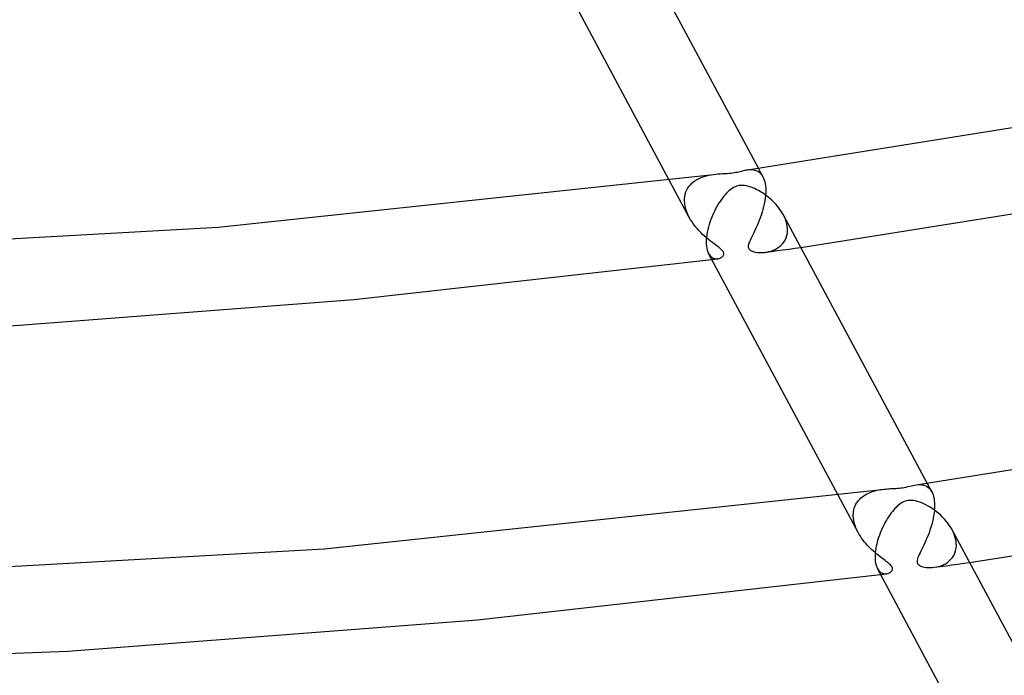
# Model space of a CAD drawing. Header units: millimetres. Extents: x -519 to 519, y -260 to 440.
# Tile 59 of 107: x 30 to 77, y 142 to 174. Entities that reach past the tile are written whole.
import ezdxf

# ---------------------------------------------------------------- set-up
doc = ezdxf.new("R2010")
doc.units = ezdxf.units.MM
doc.layers.add('HIDDEN', color=7, linetype='Continuous')
doc.layers.add('THICK', color=7, linetype='Continuous')

msp = doc.modelspace()

# ---------------------------------------------------------------- linework, layer by layer
at = {"layer": 'HIDDEN'}
for p, q in [((64.73, 166.373), (64.79, 166.38)), ((64.79, 166.38), (64.849, 166.383)), ((64.849, 166.383), (64.907, 166.384)), ((64.907, 166.384), (64.964, 166.381)), ((64.964, 166.381), (65.02, 166.373)), ((65.02, 166.373), (65.074, 166.362)), ((65.074, 166.362), (65.126, 166.347)), ((65.126, 166.347), (65.176, 166.326)), ((65.176, 166.326), (65.224, 166.302)), ((65.224, 166.302), (65.271, 166.272)), ((65.465, 166.044), (65.251, 166.444)), ((65.271, 166.272), (65.315, 166.237)), ((65.315, 166.237), (65.356, 166.197)), ((65.356, 166.197), (65.395, 166.152)), ((61.963, 164.111), (61.013, 165.884)), ((62.03, 165.681), (62.105, 165.754)), ((62.105, 165.754), (62.187, 165.821)), ((62.187, 165.821), (62.275, 165.881)), ((62.275, 165.881), (62.368, 165.935)), ((62.368, 165.935), (62.465, 165.983)), ((62.465, 165.983), (62.567, 166.025)), ((62.567, 166.025), (62.672, 166.062)), ((62.672, 166.062), (62.781, 166.093)), ((62.781, 166.093), (62.892, 166.119)), ((62.892, 166.119), (63.004, 166.14)), ((63.004, 166.14), (63.113, 166.156)), ((65.395, 166.152), (65.432, 166.101)), ((65.432, 166.101), (65.465, 166.045)), ((65.465, 166.045), (65.499, 165.973)), ((65.499, 165.973), (65.529, 165.894)), ((65.529, 165.894), (65.554, 165.808)), ((65.554, 165.808), (65.574, 165.715)), ((65.574, 165.715), (65.588, 165.616)), ((61.773, 165.217), (61.805, 165.322)), ((61.805, 165.322), (61.848, 165.421)), ((61.848, 165.421), (61.901, 165.515)), ((61.901, 165.515), (61.961, 165.601)), ((61.961, 165.601), (62.03, 165.681)), ((65.588, 165.616), (65.597, 165.51)), ((65.598, 165.296), (65.59, 165.166)), ((65.597, 165.51), (65.598, 165.496)), ((65.598, 165.496), (65.598, 165.481)), ((65.598, 165.481), (65.599, 165.467)), ((65.6, 165.422), (65.598, 165.296)), ((65.599, 165.467), (65.599, 165.452)), ((65.599, 165.452), (65.6, 165.437)), ((65.6, 165.437), (65.6, 165.422)), ((61.736, 164.949), (61.737, 164.964)), ((61.736, 164.934), (61.736, 164.949)), ((61.736, 164.92), (61.736, 164.934)), ((61.736, 164.905), (61.736, 164.92)), ((61.745, 164.773), (61.736, 164.905)), ((61.737, 164.978), (61.738, 164.993)), ((61.737, 164.964), (61.737, 164.978)), ((61.738, 164.993), (61.75, 165.108)), ((61.766, 164.64), (61.745, 164.773)), ((61.75, 165.108), (61.773, 165.217)), ((65.529, 164.76), (65.498, 164.624)), ((65.555, 164.897), (65.529, 164.76)), ((65.576, 165.033), (65.555, 164.897)), ((65.59, 165.166), (65.576, 165.033)), ((61.799, 164.506), (61.766, 164.64)), ((61.844, 164.372), (61.799, 164.506)), ((61.899, 164.241), (61.844, 164.372)), ((65.424, 164.354), (65.381, 164.222)), ((65.463, 164.488), (65.424, 164.354)), ((65.498, 164.624), (65.463, 164.488)), ((61.963, 164.111), (61.899, 164.241)), ((62.026, 164), (61.963, 164.111)), ((62.095, 163.892), (62.026, 164)), ((62.17, 163.786), (62.095, 163.892)), ((65.237, 163.84), (65.185, 163.72)), ((65.287, 163.965), (65.237, 163.84)), ((65.335, 164.092), (65.287, 163.965)), ((65.381, 164.222), (65.335, 164.092)), ((66.486, 164.132), (66.431, 164.242)), ((66.533, 164.021), (66.486, 164.132)), ((66.571, 163.909), (66.533, 164.021)), ((66.601, 163.798), (66.571, 163.909)), ((62.249, 163.683), (62.17, 163.786)), ((62.331, 163.584), (62.249, 163.683)), ((62.418, 163.488), (62.331, 163.584)), ((62.507, 163.395), (62.418, 163.488)), ((62.599, 163.305), (62.507, 163.395)), ((65.028, 163.382), (64.978, 163.281)), ((65.079, 163.489), (65.028, 163.382)), ((65.132, 163.602), (65.079, 163.489)), ((65.185, 163.72), (65.132, 163.602)), ((66.621, 163.687), (66.601, 163.798)), ((66.603, 163.25), (66.625, 163.369)), ((66.632, 163.578), (66.621, 163.687)), ((66.625, 163.369), (66.634, 163.493)), ((66.633, 163.564), (66.632, 163.578)), ((66.633, 163.549), (66.633, 163.564)), ((66.634, 163.535), (66.633, 163.549)), ((66.634, 163.521), (66.634, 163.535)), ((66.634, 163.507), (66.634, 163.521)), ((66.634, 163.493), (66.634, 163.507)), ((62.692, 163.219), (62.599, 163.305)), ((62.786, 163.137), (62.692, 163.219)), ((62.88, 163.059), (62.786, 163.137)), ((62.972, 162.986), (62.88, 163.059)), ((63.06, 162.918), (62.972, 162.986)), ((63.144, 162.855), (63.06, 162.918)), ((64.82, 162.944), (64.796, 162.877)), ((64.852, 163.018), (64.82, 162.944)), ((64.889, 163.099), (64.852, 163.018)), ((64.932, 163.187), (64.889, 163.099)), ((64.978, 163.281), (64.932, 163.187)), ((66.396, 162.853), (66.463, 162.94)), ((66.463, 162.94), (66.521, 163.035)), ((66.521, 163.035), (66.568, 163.139)), ((66.568, 163.139), (66.603, 163.25)), ((63.222, 162.796), (63.144, 162.855)), ((63.295, 162.742), (63.222, 162.796)), ((63.36, 162.693), (63.295, 162.742)), ((63.416, 162.648), (63.36, 162.693)), ((63.463, 162.608), (63.416, 162.648)), ((63.502, 162.572), (63.463, 162.608)), ((63.534, 162.538), (63.502, 162.572)), ((63.561, 162.505), (63.534, 162.538)), ((63.582, 162.473), (63.561, 162.505)), ((63.596, 162.441), (63.582, 162.473)), ((63.605, 162.41), (63.596, 162.441)), ((64.77, 162.771), (64.767, 162.73)), ((64.767, 162.73), (64.769, 162.697)), ((64.769, 162.697), (64.775, 162.667)), ((64.779, 162.819), (64.77, 162.771)), ((64.775, 162.667), (64.786, 162.639)), ((64.796, 162.877), (64.779, 162.819)), ((64.786, 162.639), (64.801, 162.614)), ((64.801, 162.614), (64.82, 162.589)), ((64.82, 162.589), (64.843, 162.567)), ((64.843, 162.567), (64.874, 162.544)), ((64.874, 162.544), (64.914, 162.521)), ((64.914, 162.521), (64.966, 162.499)), ((64.966, 162.499), (65.031, 162.478)), ((65.031, 162.478), (65.104, 162.461)), ((65.104, 162.461), (65.184, 162.449)), ((65.184, 162.449), (65.269, 162.441)), ((65.269, 162.441), (65.359, 162.438)), ((65.359, 162.438), (65.452, 162.44)), ((65.452, 162.44), (65.548, 162.448)), ((65.548, 162.448), (65.65, 162.462)), ((65.59, 162.453), (65.869, 162.491)), ((65.65, 162.462), (65.752, 162.483)), ((65.752, 162.483), (65.854, 162.512)), ((65.854, 162.512), (65.954, 162.548)), ((65.869, 162.491), (66.149, 162.53)), ((65.954, 162.548), (66.052, 162.592)), ((66.052, 162.592), (66.147, 162.644)), ((66.147, 162.644), (66.237, 162.706)), ((66.149, 162.53), (66.428, 162.568)), ((66.237, 162.706), (66.32, 162.775)), ((66.32, 162.775), (66.396, 162.853)), ((66.428, 162.568), (66.707, 162.607)), ((66.707, 162.607), (66.986, 162.646)), ((66.986, 162.646), (67.265, 162.685)), ((62.883, 162.394), (62.923, 162.329)), ((62.923, 162.329), (62.968, 162.275)), ((62.968, 162.275), (63.016, 162.231)), ((63.016, 162.231), (63.067, 162.196)), ((63.035, 162.111), (63.081, 162.118)), ((63.067, 162.196), (63.12, 162.17)), ((63.081, 162.118), (63.128, 162.124)), ((63.12, 162.17), (63.175, 162.154)), ((63.128, 162.124), (63.175, 162.13)), ((63.175, 162.154), (63.229, 162.146)), ((63.175, 162.13), (63.222, 162.136)), ((63.222, 162.136), (63.269, 162.142)), ((63.229, 162.146), (63.283, 162.145)), ((63.269, 162.142), (63.316, 162.148)), ((63.283, 162.145), (63.336, 162.152)), ((63.336, 162.152), (63.383, 162.163)), ((63.383, 162.163), (63.427, 162.178)), ((63.427, 162.178), (63.468, 162.198)), ((63.468, 162.198), (63.506, 162.222)), ((63.506, 162.222), (63.539, 162.249)), ((63.539, 162.249), (63.567, 162.279)), ((63.567, 162.279), (63.588, 162.311)), ((63.588, 162.311), (63.601, 162.344)), ((63.601, 162.344), (63.607, 162.377)), ((63.607, 162.377), (63.605, 162.41)), ((71.054, 151.172), (71.138, 151.184)), ((72.752, 151.401), (72.837, 151.41)), ((72.837, 151.41), (72.921, 151.412)), ((72.921, 151.412), (73.005, 151.407)), ((73.005, 151.407), (73.087, 151.393)), ((73.087, 151.393), (73.166, 151.369)), ((73.166, 151.369), (73.241, 151.334)), ((73.241, 151.334), (73.31, 151.288)), ((73.489, 151.072), (73.274, 151.472)), ((73.31, 151.288), (73.375, 151.23)), ((73.375, 151.23), (73.434, 151.16)), ((69.986, 149.139), (69.037, 150.911)), ((70.009, 150.659), (70.065, 150.721)), ((70.065, 150.721), (70.125, 150.779)), ((70.125, 150.779), (70.19, 150.833)), ((70.19, 150.833), (70.258, 150.883)), ((70.258, 150.883), (70.329, 150.928)), ((70.329, 150.928), (70.403, 150.97)), ((70.403, 150.97), (70.48, 151.007)), ((70.48, 151.007), (70.558, 151.041)), ((70.558, 151.041), (70.638, 151.07)), ((70.638, 151.07), (70.72, 151.097)), ((70.72, 151.097), (70.803, 151.12)), ((70.803, 151.12), (70.886, 151.14)), ((70.886, 151.14), (70.97, 151.158)), ((70.97, 151.158), (71.054, 151.172)), ((73.434, 151.16), (73.486, 151.076)), ((73.486, 151.076), (73.521, 151.005)), ((73.521, 151.005), (73.551, 150.926)), ((73.551, 150.926), (73.577, 150.839)), ((73.577, 150.839), (73.597, 150.745)), ((73.597, 150.745), (73.611, 150.644)), ((69.786, 150.201), (69.808, 150.287)), ((69.808, 150.287), (69.836, 150.369)), ((69.836, 150.369), (69.871, 150.447)), ((69.871, 150.447), (69.912, 150.522)), ((69.912, 150.522), (69.958, 150.593)), ((69.958, 150.593), (70.009, 150.659)), ((73.611, 150.644), (73.62, 150.538)), ((73.622, 150.325), (73.614, 150.194)), ((73.62, 150.538), (73.621, 150.523)), ((73.621, 150.523), (73.622, 150.509)), ((73.622, 150.509), (73.622, 150.494)), ((73.622, 150.494), (73.623, 150.48)), ((73.624, 150.45), (73.622, 150.325)), ((73.623, 150.48), (73.623, 150.465)), ((73.623, 150.465), (73.624, 150.45)), ((69.76, 149.991), (69.761, 150.006)), ((69.76, 149.977), (69.76, 149.991)), ((69.76, 149.962), (69.76, 149.977)), ((69.76, 149.947), (69.76, 149.962)), ((69.76, 149.932), (69.76, 149.947)), ((69.766, 149.82), (69.76, 149.932)), ((69.761, 150.006), (69.762, 150.021)), ((69.762, 150.021), (69.77, 150.112)), ((69.782, 149.706), (69.766, 149.82)), ((69.77, 150.112), (69.786, 150.201)), ((73.553, 149.79), (73.522, 149.654)), ((73.579, 149.926), (73.553, 149.79)), ((73.599, 150.061), (73.579, 149.926)), ((73.614, 150.194), (73.599, 150.061)), ((69.807, 149.59), (69.782, 149.706)), ((69.841, 149.475), (69.807, 149.59)), ((69.883, 149.36), (69.841, 149.475)), ((69.932, 149.248), (69.883, 149.36)), ((73.448, 149.384), (73.405, 149.252)), ((73.487, 149.518), (73.448, 149.384)), ((73.522, 149.654), (73.487, 149.518)), ((69.988, 149.137), (69.932, 149.248)), ((70.039, 149.045), (69.988, 149.137)), ((70.095, 148.956), (70.039, 149.045)), ((70.154, 148.868), (70.095, 148.956)), ((70.217, 148.782), (70.154, 148.868)), ((73.263, 148.875), (73.213, 148.758)), ((73.312, 148.997), (73.263, 148.875)), ((73.36, 149.123), (73.312, 148.997)), ((73.405, 149.252), (73.36, 149.123)), ((74.508, 149.163), (74.453, 149.273)), ((74.555, 149.051), (74.508, 149.163)), ((74.594, 148.939), (74.555, 149.051)), ((74.624, 148.827), (74.594, 148.939)), ((70.282, 148.699), (70.217, 148.782)), ((70.35, 148.617), (70.282, 148.699)), ((70.421, 148.538), (70.35, 148.617)), ((70.493, 148.461), (70.421, 148.538)), ((70.567, 148.386), (70.493, 148.461)), ((70.643, 148.314), (70.567, 148.386)), ((73.065, 148.437), (73.018, 148.341)), ((73.113, 148.539), (73.065, 148.437)), ((73.163, 148.646), (73.113, 148.539)), ((73.213, 148.758), (73.163, 148.646)), ((74.645, 148.716), (74.624, 148.827)), ((74.624, 148.268), (74.648, 148.391)), ((74.656, 148.606), (74.645, 148.716)), ((74.648, 148.391), (74.658, 148.521)), ((74.656, 148.591), (74.656, 148.606)), ((74.657, 148.577), (74.656, 148.591)), ((74.657, 148.563), (74.657, 148.577)), ((74.658, 148.549), (74.657, 148.563)), ((74.658, 148.535), (74.658, 148.549)), ((74.658, 148.521), (74.658, 148.535)), ((70.719, 148.244), (70.643, 148.314)), ((70.795, 148.178), (70.719, 148.244)), ((70.869, 148.115), (70.795, 148.178)), ((70.943, 148.056), (70.869, 148.115)), ((71.014, 148), (70.943, 148.056)), ((71.083, 147.947), (71.014, 148)), ((71.149, 147.897), (71.083, 147.947)), ((72.832, 147.942), (72.811, 147.88)), ((72.86, 148.011), (72.832, 147.942)), ((72.893, 148.085), (72.86, 148.011)), ((72.931, 148.164), (72.893, 148.085)), ((72.973, 148.25), (72.931, 148.164)), ((73.018, 148.341), (72.973, 148.25)), ((74.401, 147.861), (74.473, 147.949)), ((74.473, 147.949), (74.535, 148.046)), ((74.535, 148.046), (74.586, 148.153)), ((74.586, 148.153), (74.624, 148.268)), ((71.212, 147.85), (71.149, 147.897)), ((71.271, 147.806), (71.212, 147.85)), ((71.327, 147.763), (71.271, 147.806)), ((71.383, 147.721), (71.327, 147.763)), ((71.436, 147.679), (71.383, 147.721)), ((71.485, 147.637), (71.436, 147.679)), ((71.529, 147.597), (71.485, 147.637)), ((71.565, 147.557), (71.529, 147.597)), ((71.595, 147.518), (71.565, 147.557)), ((71.615, 147.48), (71.595, 147.518)), ((71.627, 147.442), (71.615, 147.48)), ((71.63, 147.404), (71.627, 147.442)), ((72.792, 147.783), (72.791, 147.746)), ((72.791, 147.746), (72.794, 147.715)), ((72.798, 147.828), (72.792, 147.783)), ((72.794, 147.715), (72.801, 147.686)), ((72.811, 147.88), (72.798, 147.828)), ((72.801, 147.686), (72.813, 147.66)), ((72.813, 147.66), (72.828, 147.635)), ((72.828, 147.635), (72.848, 147.612)), ((72.848, 147.612), (72.872, 147.591)), ((72.872, 147.591), (72.903, 147.569)), ((72.903, 147.569), (72.946, 147.546)), ((72.946, 147.546), (73, 147.523)), ((73, 147.523), (73.069, 147.503)), ((73.069, 147.503), (73.146, 147.486)), ((73.146, 147.486), (73.23, 147.474)), ((73.23, 147.474), (73.321, 147.467)), ((73.321, 147.467), (73.415, 147.466)), ((73.415, 147.466), (73.513, 147.47)), ((73.513, 147.47), (73.613, 147.481)), ((73.613, 147.481), (73.892, 147.519)), ((73.613, 147.481), (73.72, 147.499)), ((73.72, 147.499), (73.826, 147.525)), ((73.826, 147.525), (73.932, 147.558)), ((73.892, 147.519), (74.172, 147.557)), ((73.932, 147.558), (74.035, 147.601)), ((74.035, 147.601), (74.136, 147.652)), ((74.136, 147.652), (74.231, 147.712)), ((74.172, 147.557), (74.451, 147.596)), ((74.231, 147.712), (74.32, 147.782)), ((74.32, 147.782), (74.401, 147.861)), ((74.451, 147.596), (74.731, 147.635)), ((74.731, 147.635), (75.01, 147.673)), ((75.01, 147.673), (75.289, 147.712)), ((70.907, 147.421), (70.956, 147.345)), ((70.956, 147.345), (71.011, 147.283)), ((71.011, 147.283), (71.07, 147.236)), ((71.058, 147.139), (71.105, 147.146)), ((71.07, 147.236), (71.134, 147.202)), ((71.105, 147.146), (71.152, 147.152)), ((71.134, 147.202), (71.199, 147.182)), ((71.152, 147.152), (71.198, 147.158)), ((71.198, 147.158), (71.245, 147.164)), ((71.199, 147.182), (71.265, 147.173)), ((71.245, 147.164), (71.292, 147.17)), ((71.265, 147.173), (71.329, 147.175)), ((71.292, 147.17), (71.339, 147.176)), ((71.329, 147.175), (71.38, 147.184)), ((71.38, 147.184), (71.428, 147.198)), ((71.428, 147.198), (71.473, 147.217)), ((71.473, 147.217), (71.513, 147.239)), ((71.513, 147.239), (71.55, 147.266)), ((71.55, 147.266), (71.581, 147.296)), ((71.581, 147.296), (71.606, 147.33)), ((71.606, 147.33), (71.623, 147.366)), ((71.623, 147.366), (71.63, 147.404))]:
    msp.add_line(p, q, dxfattribs=at)
at = {"layer": 'THICK'}
for p, q in [((65.251, 166.444), (58.408, 179.214)), ((61.013, 165.884), (54.859, 177.368)), ((64.73, 166.373), (85.457, 169.684)), ((63.113, 166.156), (63.221, 166.169)), ((63.221, 166.169), (63.326, 166.179)), ((63.326, 166.179), (63.43, 166.186)), ((63.43, 166.186), (63.538, 166.192)), ((63.538, 166.192), (63.648, 166.198)), ((63.648, 166.198), (63.756, 166.204)), ((63.756, 166.204), (63.854, 166.211)), ((63.854, 166.211), (63.942, 166.219)), ((63.942, 166.219), (64.023, 166.228)), ((64.023, 166.228), (64.103, 166.24)), ((64.103, 166.24), (64.179, 166.254)), ((64.179, 166.254), (64.25, 166.268)), ((64.25, 166.268), (64.318, 166.284)), ((64.318, 166.284), (64.382, 166.299)), ((64.382, 166.299), (64.443, 166.314)), ((64.443, 166.314), (64.5, 166.328)), ((64.5, 166.328), (64.558, 166.341)), ((64.558, 166.341), (64.615, 166.353)), ((64.615, 166.353), (64.673, 166.364)), ((64.673, 166.364), (64.73, 166.373)), ((39.56, 163.651), (63.114, 166.156)), ((63.728, 165.258), (63.661, 165.184)), ((63.795, 165.326), (63.728, 165.258)), ((63.863, 165.387), (63.795, 165.326)), ((63.931, 165.442), (63.863, 165.387)), ((64, 165.491), (63.931, 165.442)), ((64.07, 165.533), (64, 165.491)), ((64.137, 165.566), (64.07, 165.533)), ((64.201, 165.591), (64.137, 165.566)), ((64.262, 165.609), (64.201, 165.591)), ((64.322, 165.621), (64.262, 165.609)), ((64.384, 165.629), (64.322, 165.621)), ((64.446, 165.633), (64.384, 165.629)), ((64.514, 165.631), (64.446, 165.633)), ((64.586, 165.624), (64.514, 165.631)), ((64.664, 165.612), (64.586, 165.624)), ((64.746, 165.593), (64.664, 165.612)), ((64.828, 165.57), (64.746, 165.593)), ((64.909, 165.542), (64.828, 165.57)), ((64.988, 165.512), (64.909, 165.542)), ((65.065, 165.479), (64.988, 165.512)), ((65.143, 165.442), (65.065, 165.479)), ((65.224, 165.401), (65.143, 165.442)), ((65.305, 165.357), (65.224, 165.401)), ((65.387, 165.308), (65.305, 165.357)), ((65.47, 165.255), (65.387, 165.308)), ((65.554, 165.198), (65.47, 165.255)), ((67.265, 162.685), (84.07, 165.366)), ((63.39, 164.819), (63.323, 164.712)), ((63.457, 164.92), (63.39, 164.819)), ((63.525, 165.015), (63.457, 164.92)), ((63.593, 165.103), (63.525, 165.015)), ((63.661, 165.184), (63.593, 165.103)), ((65.636, 165.138), (65.554, 165.198)), ((65.716, 165.076), (65.636, 165.138)), ((65.794, 165.011), (65.716, 165.076)), ((65.871, 164.944), (65.794, 165.011)), ((65.945, 164.874), (65.871, 164.944)), ((66.017, 164.802), (65.945, 164.874)), ((66.086, 164.728), (66.017, 164.802)), ((63.138, 164.367), (63.084, 164.248)), ((63.196, 164.483), (63.138, 164.367)), ((63.258, 164.599), (63.196, 164.483)), ((63.323, 164.712), (63.258, 164.599)), ((66.152, 164.651), (66.086, 164.728)), ((66.215, 164.573), (66.152, 164.651)), ((66.275, 164.492), (66.215, 164.573)), ((66.331, 164.41), (66.275, 164.492)), ((66.383, 164.327), (66.331, 164.41)), ((66.431, 164.242), (66.383, 164.327)), ((62.944, 163.889), (62.906, 163.769)), ((62.987, 164.01), (62.944, 163.889)), ((63.033, 164.129), (62.987, 164.01)), ((63.084, 164.248), (63.033, 164.129)), ((73.274, 151.472), (66.431, 164.241)), ((15.55, 162.301), (39.56, 163.651)), ((62.817, 163.408), (62.797, 163.289)), ((62.842, 163.528), (62.817, 163.408)), ((62.871, 163.648), (62.842, 163.528)), ((62.906, 163.769), (62.871, 163.648)), ((62.771, 163.004), (62.77, 162.989)), ((62.77, 162.989), (62.77, 162.975)), ((62.77, 162.975), (62.772, 162.857)), ((62.772, 163.032), (62.771, 163.018)), ((62.771, 163.018), (62.771, 163.004)), ((62.773, 163.046), (62.772, 163.032)), ((62.782, 163.173), (62.773, 163.061)), ((62.773, 163.061), (62.773, 163.046)), ((62.797, 163.289), (62.782, 163.173)), ((62.772, 162.857), (62.781, 162.745)), ((62.781, 162.745), (62.797, 162.643)), ((62.797, 162.643), (62.82, 162.55)), ((62.82, 162.55), (62.849, 162.467)), ((62.849, 162.467), (62.883, 162.394)), ((46.023, 160.201), (63.035, 162.111)), ((69.037, 150.911), (62.882, 162.395)), ((28.74, 158.888), (46.023, 160.201)), ((72.753, 151.401), (96.114, 155.129)), ((44.601, 148.357), (71.138, 151.184)), ((71.138, 151.184), (71.22, 151.194)), ((71.22, 151.194), (71.301, 151.202)), ((71.301, 151.202), (71.381, 151.209)), ((71.381, 151.209), (71.458, 151.214)), ((71.458, 151.214), (71.535, 151.219)), ((71.535, 151.219), (71.614, 151.223)), ((71.614, 151.223), (71.695, 151.227)), ((71.695, 151.227), (71.777, 151.232)), ((71.777, 151.232), (71.858, 151.237)), ((71.858, 151.237), (71.94, 151.244)), ((71.94, 151.244), (72.021, 151.253)), ((72.021, 151.253), (72.102, 151.264)), ((72.102, 151.264), (72.183, 151.278)), ((72.183, 151.278), (72.266, 151.295)), ((72.266, 151.295), (72.354, 151.315)), ((72.354, 151.315), (72.442, 151.336)), ((72.442, 151.336), (72.524, 151.356)), ((72.524, 151.356), (72.601, 151.374)), ((72.601, 151.374), (72.676, 151.389)), ((72.676, 151.389), (72.752, 151.401)), ((75.289, 147.712), (94.245, 150.725)), ((71.737, 150.271), (71.679, 150.207)), ((71.795, 150.33), (71.737, 150.271)), ((71.852, 150.385), (71.795, 150.33)), ((71.911, 150.436), (71.852, 150.385)), ((71.969, 150.481), (71.911, 150.436)), ((72.029, 150.522), (71.969, 150.481)), ((72.09, 150.559), (72.029, 150.522)), ((72.154, 150.591), (72.09, 150.559)), ((72.223, 150.618), (72.154, 150.591)), ((72.295, 150.639), (72.223, 150.618)), ((72.37, 150.653), (72.295, 150.639)), ((72.446, 150.66), (72.37, 150.653)), ((72.528, 150.66), (72.446, 150.66)), ((72.618, 150.651), (72.528, 150.66)), ((72.717, 150.634), (72.618, 150.651)), ((72.819, 150.608), (72.717, 150.634)), ((72.92, 150.575), (72.819, 150.608)), ((73.018, 150.538), (72.92, 150.575)), ((73.114, 150.496), (73.018, 150.538)), ((73.212, 150.448), (73.114, 150.496)), ((73.313, 150.393), (73.212, 150.448)), ((73.415, 150.333), (73.313, 150.393)), ((73.519, 150.266), (73.415, 150.333)), ((73.622, 150.194), (73.519, 150.266)), ((71.39, 149.811), (71.333, 149.718)), ((71.447, 149.9), (71.39, 149.811)), ((71.505, 149.984), (71.447, 149.9)), ((71.563, 150.063), (71.505, 149.984)), ((71.621, 150.137), (71.563, 150.063)), ((71.679, 150.207), (71.621, 150.137)), ((73.722, 150.118), (73.622, 150.194)), ((73.82, 150.038), (73.722, 150.118)), ((73.914, 149.954), (73.82, 150.038)), ((74.005, 149.866), (73.914, 149.954)), ((74.092, 149.774), (74.005, 149.866)), ((71.124, 149.315), (71.079, 149.212)), ((71.173, 149.417), (71.124, 149.315)), ((71.224, 149.519), (71.173, 149.417)), ((71.278, 149.62), (71.224, 149.519)), ((71.333, 149.718), (71.278, 149.62)), ((74.175, 149.68), (74.092, 149.774)), ((74.253, 149.582), (74.175, 149.68)), ((74.325, 149.482), (74.253, 149.582)), ((74.392, 149.379), (74.325, 149.482)), ((74.453, 149.273), (74.392, 149.379)), ((70.962, 148.901), (70.929, 148.797)), ((70.998, 149.004), (70.962, 148.901)), ((71.037, 149.108), (70.998, 149.004)), ((71.079, 149.212), (71.037, 149.108)), ((80.78, 137.466), (74.455, 149.269)), ((70.831, 148.385), (70.816, 148.284)), ((70.85, 148.487), (70.831, 148.385)), ((70.873, 148.59), (70.85, 148.487)), ((70.9, 148.693), (70.873, 148.59)), ((70.929, 148.797), (70.9, 148.693)), ((17.551, 146.834), (44.601, 148.357)), ((70.795, 148.045), (70.794, 148.031)), ((70.794, 148.031), (70.794, 148.017)), ((70.794, 148.017), (70.794, 148.003)), ((70.794, 148.003), (70.796, 147.884)), ((70.796, 148.074), (70.795, 148.06)), ((70.795, 148.06), (70.795, 148.045)), ((70.797, 148.089), (70.796, 148.074)), ((70.804, 148.185), (70.797, 148.089)), ((70.816, 148.284), (70.804, 148.185)), ((70.796, 147.884), (70.805, 147.772)), ((70.805, 147.772), (70.821, 147.67)), ((70.821, 147.67), (70.844, 147.577)), ((70.844, 147.577), (70.873, 147.494)), ((70.873, 147.494), (70.907, 147.421)), ((51.896, 144.982), (71.058, 147.139)), ((76.543, 136.904), (70.906, 147.423)), ((32.427, 143.498), (51.896, 144.982)), ((12.768, 142.702), (32.427, 143.498))]:
    msp.add_line(p, q, dxfattribs=at)

doc.saveas('drawing.dxf')
